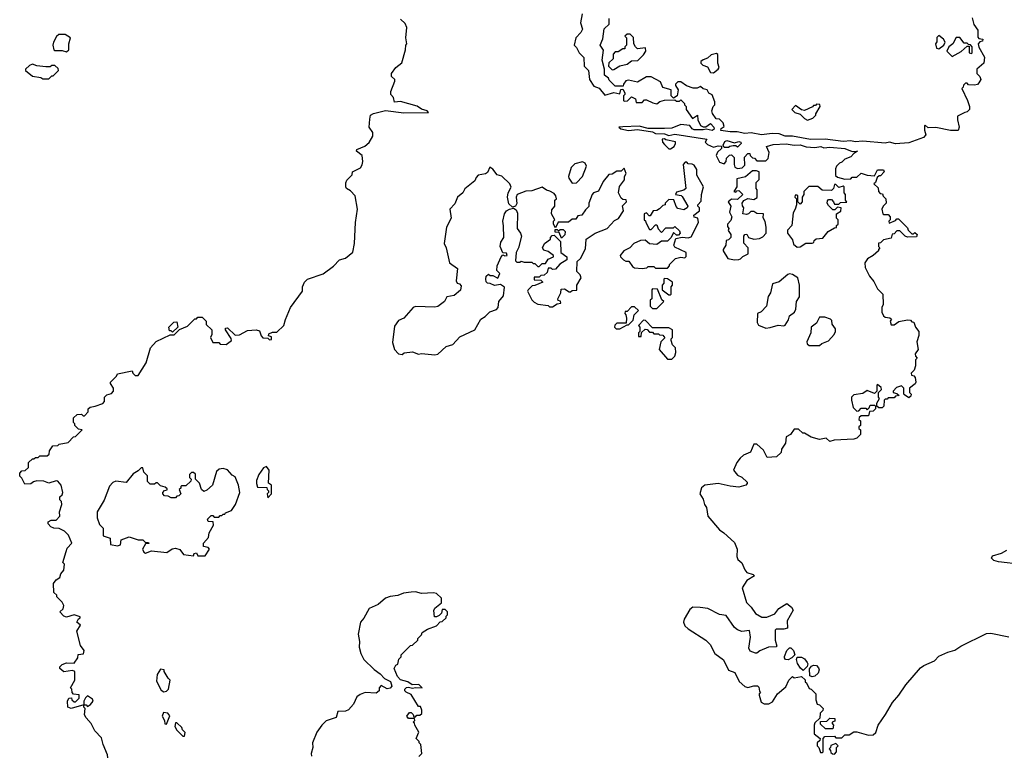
# Model space of a CAD drawing. Extents: x 2386897 to 2565480, y 579156 to 761880.
# Tile 188 of 191: x 2528850 to 2535455, y 716652 to 721587. Entities that reach past the tile are written whole.
import ezdxf

# ---------------------------------------------------------------- set-up
doc = ezdxf.new("R2010")
doc.units = 0

msp = doc.modelspace()

# ---------------------------------------------------------------- linework, layer by layer
at = {"layer": '0CON10XD'}
for points in [[(2529410, 716725), (2529398.8, 716768.8), (2529353.3, 716815), (2529330, 716865), (2529295, 716902.5), (2529283.9, 716923.9), (2529290, 716965), (2529280, 716975), (2529280, 716990), (2529295, 716990), (2529305, 716980), (2529325, 716992.5), (2529342.5, 717015), (2529339.3, 717029.3), (2529305, 717050), (2529291.7, 717038.3), (2529280, 717015), (2529280, 716990), (2529195, 716966.7), (2529173.3, 716975), (2529170, 717015), (2529180, 717035), (2529198.3, 717038.3), (2529200, 717025), (2529215, 717010), (2529225, 717010), (2529250, 717035), (2529248.3, 717058.3), (2529211.7, 717061.7), (2529203, 717073), (2529200, 717095), (2529190, 717105), (2529220, 717155), (2529220, 717215), (2529205, 717220), (2529145, 717212.5), (2529120, 717235), (2529120, 717245), (2529135, 717260), (2529165, 717272.5), (2529215, 717270), (2529240, 717305), (2529241.7, 717328.3), (2529278.3, 717331.7), (2529282.5, 717355), (2529258.3, 717388.3), (2529233.3, 717485), (2529257.5, 717525), (2529233.3, 717545), (2529243.6, 717566.4), (2529256.7, 717573.3), (2529255, 717580), (2529215, 717593.8), (2529165, 717579.2), (2529146.7, 717585), (2529120, 717615), (2529142.5, 717635), (2529147, 717657), (2529135, 717680), (2529100, 717715), (2529100, 717725), (2529080, 717745), (2529077.5, 717805), (2529095, 717830), (2529120, 717845), (2529125, 717870), (2529147, 717893), (2529150, 717935), (2529140, 717945), (2529160.7, 718019.3), (2529169.3, 718040.7), (2529200, 718075), (2529178.3, 718128.3), (2529150, 718155), (2529115, 718172.5), (2529080, 718175), (2529060, 718185), (2529040, 718205), (2529041.7, 718218.3), (2529061.7, 718228.3), (2529095, 718230), (2529120, 718255), (2529117.5, 718285), (2529132.5, 718335), (2529130, 718355), (2529120, 718365), (2529120, 718385), (2529135, 718400), (2529140, 718415), (2529127.5, 718465), (2529105, 718490), (2529095, 718492.5), (2529045, 718477.5), (2529011.7, 718491.7), (2528965, 718492.5), (2528943, 718487), (2528925, 718472.5), (2528885, 718470), (2528865, 718510), (2528850, 718525), (2528850, 718545), (2528865, 718560), (2528887, 718563), (2528908.3, 718581.7), (2528910, 718615), (2528935, 718640), (2528945, 718640), (2528955, 718650), (2528975, 718650), (2528985, 718660), (2529035, 718660), (2529048.3, 718671.7), (2529050, 718695), (2529071.7, 718728.3), (2529105, 718730), (2529115, 718740), (2529175, 718750), (2529211.7, 718788.3), (2529225, 718790), (2529270, 718835), (2529245, 718840), (2529220, 718865), (2529220, 718875), (2529210, 718885), (2529210, 718915), (2529235, 718937.5), (2529265, 718940), (2529275, 718930), (2529285, 718930), (2529310, 718955), (2529310, 718975), (2529321.7, 718988.3), (2529357, 718993), (2529408.3, 719011.7), (2529420, 719025), (2529420, 719055), (2529435, 719070), (2529465, 719080), (2529480, 719095), (2529480, 719115), (2529460, 719145), (2529460, 719155), (2529500, 719195), (2529505, 719210), (2529605, 719230), (2529610, 719215), (2529625, 719200), (2529645, 719200), (2529697.5, 719285), (2529727.5, 719385), (2529765, 719427.5), (2529858.3, 719471.7), (2529887, 719473), (2529921.7, 719508.3), (2529975, 719530), (2530025, 719580), (2530035, 719580), (2530045, 719590), (2530075, 719590), (2530100, 719565), (2530101.7, 719541.7), (2530140, 719505), (2530140, 719475), (2530130, 719455), (2530145, 719420), (2530185, 719420), (2530195, 719410), (2530235, 719407.5), (2530270, 719435), (2530268.3, 719448.3), (2530230, 719505), (2530231.7, 719518.3), (2530245, 719520), (2530295, 719470), (2530325, 719472.5), (2530378.3, 719501.7), (2530437, 719507), (2530458.3, 719498.3), (2530470, 719465), (2530481.7, 719451.7), (2530515, 719450), (2530525, 719440), (2530538.3, 719441.7), (2530538.3, 719458.3), (2530520, 719465), (2530521.7, 719478.3), (2530545, 719490), (2530575, 719490), (2530622.5, 719535), (2530632.5, 719575), (2530667.5, 719655), (2530747.5, 719765), (2530747.5, 719795), (2530760, 719825), (2530780, 719845), (2530885, 719881.2), (2530955, 719932.5), (2530994.2, 719975.8), (2531035, 719986.7), (2531085, 720027.5), (2531096.2, 720085), (2531102, 720225), (2531116.2, 720315), (2531100, 720405), (2531069.3, 720439.3), (2531043.3, 720455), (2531037.5, 720465), (2531038.3, 720491.7), (2531045, 720510), (2531080, 720545), (2531082.5, 720565), (2531136.7, 720593.3), (2531146.4, 720613.6), (2531152.5, 720635), (2531147.5, 720675), (2531110, 720705), (2531112.5, 720715), (2531165, 720737.5), (2531195, 720762.5), (2531220, 720805), (2531219.5, 720829.5), (2531193.3, 720865), (2531199.3, 720919.3), (2531203.3, 720945), (2531222.3, 720957.7), (2531305, 720976.4), (2531427.9, 720962.1), (2531592.5, 720965), (2531583.3, 720975), (2531545.6, 720985.6), (2531515.7, 721005.7), (2531405, 721037.5), (2531365, 721033.8), (2531357.5, 721065), (2531340, 721085), (2531340, 721105), (2531367.5, 721175), (2531366.4, 721186.4), (2531343.3, 721205), (2531343.3, 721225), (2531373.3, 721265), (2531413.6, 721296.4), (2531437.5, 721385), (2531440, 721415), (2531447.5, 721425), (2531440, 721465), (2531447.5, 721535), (2531435, 721560), (2531405, 721590)], [(2532622.5, 721625), (2532612.5, 721565), (2532626.4, 721523.6), (2532615, 721500), (2532580, 721465), (2532570, 721415), (2532585, 721400), (2532603.3, 721365), (2532633.9, 721333.9), (2532637.5, 721275), (2532666.7, 721245), (2532673.3, 721185), (2532700.7, 721140.7), (2532738.3, 721128.3), (2532775, 721080), (2532835, 721097.5), (2532875, 721090), (2532881.7, 721118.3), (2532895, 721120), (2532910, 721095), (2532910, 721085), (2532900, 721075), (2532900, 721045), (2532905, 721040), (2532928.3, 721041.7), (2532955, 721070), (2532980, 721055), (2532985, 721030), (2533025, 721030), (2533041.7, 721048.3), (2533055, 721050), (2533098.3, 721028.3), (2533125, 721022.5), (2533145, 721037.5), (2533175, 721047.5), (2533245, 721050), (2533255, 721040), (2533275, 721040), (2533285, 721050), (2533310, 721025), (2533310, 721015), (2533320, 721005), (2533320, 720985), (2533363.3, 720923.3), (2533396.4, 720946.4), (2533400, 720915), (2533417, 720877), (2533435, 720867.5), (2533453, 720867), (2533485, 720890), (2533506.7, 720865), (2533507.7, 720852.3), (2533495, 720844.2), (2533455, 720852.5), (2533435, 720846.7), (2533375, 720848.8), (2533360, 720855), (2533345, 720877.5), (2533285, 720883.3), (2533225, 720858), (2533175, 720855.6), (2533065, 720855.8), (2533005, 720871.2), (2532895, 720867.5), (2532870, 720865), (2532883.3, 720855), (2532935, 720844), (2532995, 720850), (2533095, 720833.3), (2533115, 720823.3), (2533175, 720821.2), (2533205, 720810), (2533245, 720819.2), (2533460, 720785), (2533447.5, 720765), (2533465, 720750), (2533505, 720732.5), (2533535, 720740), (2533558.3, 720738.3), (2533558.3, 720721.7), (2533531.7, 720698.3), (2533522.5, 720675), (2533545, 720630), (2533575, 720620), (2533590, 720635), (2533591.7, 720658.3), (2533611.7, 720678.3), (2533625, 720680), (2533641.7, 720661.7), (2533642.5, 720615), (2533648.3, 720598.3), (2533665, 720587.5), (2533697, 720593), (2533715, 720610), (2533712.5, 720665), (2533735, 720690), (2533748.3, 720688.3), (2533750, 720675), (2533765, 720660), (2533778.3, 720658.3), (2533795, 720640), (2533855, 720640), (2533870, 720655), (2533876.7, 720695), (2533860, 720735), (2533905, 720748.8), (2533992.7, 720752.7), (2534045, 720743.8), (2534085, 720746.2), (2534125, 720733.3), (2534185, 720730), (2534224.3, 720735.7), (2534245, 720728), (2534285, 720732.5), (2534385, 720722.5), (2534435, 720702.5), (2534470, 720705), (2534445, 720690), (2534425, 720667.5), (2534385, 720650), (2534365, 720630), (2534350, 720625), (2534330, 720605), (2534323, 720587), (2534321.7, 720541.7), (2534335, 720530), (2534385, 720517.5), (2534425, 720520), (2534435, 720530), (2534465, 720530), (2534495, 720557.5), (2534535, 720542.5), (2534585, 720540), (2534605, 720580), (2534645, 720580), (2534650, 720565), (2534625, 720540), (2534615, 720540), (2534601.7, 720528.3), (2534590, 720495), (2534580, 720485), (2534608.3, 720458.3), (2534610, 720435), (2534621.7, 720421.7), (2534638.3, 720418.3), (2534641.7, 720401.7), (2534660, 720385), (2534662.5, 720355), (2534642.5, 720335), (2534632.5, 720315), (2534640, 720285), (2534645, 720280), (2534675, 720280), (2534690, 720265), (2534690, 720245), (2534680, 720235), (2534681.7, 720221.7), (2534725, 720240), (2534735, 720250), (2534745, 720250), (2534805, 720190), (2534810, 720175), (2534835, 720150), (2534845, 720150), (2534855, 720160), (2534870, 720145), (2534865, 720130), (2534805, 720127.5), (2534790, 720135), (2534755, 720170), (2534735, 720170), (2534715, 720150), (2534701.7, 720148.3), (2534695, 720120), (2534645, 720110), (2534625, 720090), (2534611.7, 720088.3), (2534610, 720065), (2534620, 720055), (2534610, 720045), (2534610, 720035), (2534576.1, 720003.9), (2534537, 719983), (2534520, 719955), (2534522.5, 719925), (2534550, 719865), (2534580.7, 719830.7), (2534605, 719780), (2534640, 719745), (2534643, 719677), (2534633.6, 719656.4), (2534632.5, 719625), (2534645, 719600), (2534655, 719590), (2534687, 719587), (2534698.3, 719578.3), (2534690, 719565), (2534695, 719540), (2534715, 719540), (2534748.3, 719561.7), (2534805, 719572.5), (2534825, 719570), (2534835, 719560), (2534848.3, 719558.3), (2534860, 719525), (2534882.5, 719495), (2534881.7, 719468.3), (2534867.5, 719425), (2534877.5, 719375), (2534857.5, 719345), (2534858.3, 719328.3), (2534870, 719315), (2534860, 719305), (2534860, 719265), (2534850, 719235), (2534830, 719215), (2534831.7, 719201.7), (2534848.3, 719198.3), (2534857, 719187), (2534862.5, 719155), (2534856.4, 719143.6), (2534820, 719115), (2534820, 719085), (2534830, 719075), (2534828.3, 719061.7), (2534815, 719050), (2534785, 719070)], [(2535239.3, 721599.3), (2535250, 721555), (2535276.4, 721516.4), (2535278.3, 721468.3), (2535285, 721460), (2535310, 721455), (2535308.3, 721441.7), (2535291.7, 721438.3), (2535280, 721425), (2535283, 721403), (2535322.5, 721335), (2535317.5, 721295), (2535270, 721255), (2535270, 721225), (2535290, 721205), (2535296.7, 721185), (2535285, 721162.5), (2535275, 721152.5), (2535255, 721147.5), (2535215, 721150), (2535205, 721160), (2535195, 721160), (2535181.7, 721148.3), (2535180, 721135), (2535170, 721125), (2535207.5, 721045), (2535222.5, 721005), (2535222.5, 720985), (2535205, 720967.5), (2535190, 720965), (2535141.7, 720938.3), (2535140, 720915), (2535152.5, 720865), (2535146.2, 720843.8), (2535095, 720843.3), (2534995, 720862.5), (2534945, 720860), (2534925, 720880), (2534920, 720875), (2534920, 720845), (2534927.5, 720815), (2534913, 720797), (2534815, 720761.2), (2534725, 720754.3), (2534685, 720766), (2534655, 720758.8), (2534505, 720771.4), (2534455, 720768.1), (2534425, 720774.3), (2534375, 720768.6), (2534254.2, 720784.2), (2534155, 720782.9), (2534035, 720804.2), (2533985, 720804.3), (2533945, 720821.2), (2533897, 720823), (2533825.8, 720814.2), (2533757.3, 720827.3), (2533715, 720822.9), (2533663.9, 720833.9), (2533615, 720833.8), (2533554, 720844), (2533555, 720857.5), (2533575, 720870), (2533570, 720895), (2533545, 720920), (2533521.7, 720921.7), (2533498.3, 720958.3), (2533492.5, 720975), (2533502.5, 721005), (2533512.5, 721015), (2533513.8, 721035), (2533495, 721082.5), (2533473.6, 721093.6), (2533462.5, 721115), (2533435, 721122.5), (2533417.5, 721137.5), (2533395, 721127.5), (2533368.3, 721128.3), (2533323, 721143), (2533285, 721170), (2533265, 721170), (2533250, 721155), (2533250, 721145), (2533267.5, 721115), (2533260, 721075), (2533235, 721060), (2533220, 721075), (2533220, 721115), (2533165, 721132.5), (2533149.3, 721169.3), (2533085, 721202.5), (2533055, 721202.5), (2532995, 721167.5), (2532935, 721180), (2532915, 721177.5), (2532900, 721155), (2532898.3, 721141.7), (2532845, 721140), (2532805, 721180), (2532800, 721195), (2532772.5, 721215), (2532772.5, 721255), (2532756.7, 721315), (2532767, 721383), (2532744, 721415), (2532762.3, 721457.7), (2532771.2, 721525), (2532803.6, 721556.4), (2532803.3, 721595)], [(2529165, 721370), (2529180, 721385), (2529180, 721425), (2529190, 721465), (2529155, 721487.5), (2529113, 721487), (2529097, 721473), (2529077.5, 721435), (2529073.3, 721415), (2529080, 721385), (2529085, 721380), (2529135, 721380), (2529165, 721370)], [(2532825, 721250), (2532835, 721252.5), (2532875, 721277.5), (2532925, 721287.5), (2532955, 721310), (2532997, 721313), (2533035, 721350), (2533050, 721375), (2533047, 721397), (2532995, 721390), (2532980, 721405), (2532970, 721425), (2532967, 721467), (2532945, 721490), (2532925, 721490), (2532910, 721475), (2532920, 721465), (2532920, 721415), (2532910, 721405), (2532908.3, 721391.7), (2532895, 721390), (2532865, 721370), (2532845, 721370), (2532830, 721355), (2532830, 721325), (2532803, 721297), (2532800, 721275), (2532825, 721250)], [(2535015, 721390), (2535050, 721415), (2535057.5, 721435), (2535047.5, 721455), (2535015, 721480), (2535003, 721467), (2535001.7, 721438.3), (2534992.5, 721425), (2535000, 721395), (2535015, 721390)], [(2535105, 721340), (2535165, 721372.5), (2535205, 721410), (2535218.3, 721408.3), (2535220, 721365), (2535235, 721360), (2535240, 721365), (2535240, 721405), (2535228.3, 721418.3), (2535215, 721420), (2535205, 721430), (2535185, 721430), (2535157, 721467), (2535133, 721467), (2535110, 721425), (2535082.5, 721405), (2535070, 721375), (2535105, 721340)], [(2533505, 721230), (2533536.4, 721253.6), (2533542.5, 721265), (2533532.5, 721295), (2533532.5, 721352.5), (2533525, 721360), (2533489.3, 721350.7), (2533465, 721327.5), (2533435, 721317.5), (2533420, 721305), (2533420, 721295), (2533431.7, 721281.7), (2533465, 721270), (2533485, 721232.5), (2533505, 721230)], [(2529045, 721190), (2529065, 721210), (2529075, 721210), (2529110, 721245), (2529108.3, 721258.3), (2529085, 721280), (2529065, 721280), (2529055, 721270), (2529025, 721270), (2528965, 721277.5), (2528935, 721287.5), (2528915, 721280), (2528890, 721255), (2528890, 721245), (2528935, 721207.5), (2528991.7, 721198.3), (2529005, 721190), (2529045, 721190)], [(2534135, 720912.5), (2534170, 720925), (2534190, 720945), (2534190, 720955), (2534220, 721005), (2534218.3, 721018.3), (2534195, 721020), (2534188.3, 721011.7), (2534175, 721010), (2534168.3, 721001.7), (2534115, 720977.5), (2534095, 720982.5), (2534055, 721010), (2534030, 720985), (2534050, 720965), (2534085, 720952.5), (2534113.6, 720923.6), (2534135, 720912.5)], [(2533215, 720720), (2533240, 720735), (2533250, 720755), (2533248.3, 720768.3), (2533185, 720780), (2533176.4, 720786.4), (2533160, 720785), (2533162.5, 720765), (2533175, 720750), (2533205, 720720), (2533215, 720720)], [(2533605, 720730), (2533575, 720730), (2533570, 720745), (2533580.7, 720769.3), (2533593.8, 720776.2), (2533645, 720760), (2533675, 720770), (2533687.5, 720765), (2533690, 720755), (2533665, 720732.5), (2533655, 720740), (2533635, 720740), (2533613, 720737), (2533605, 720730)], [(2532555, 720490), (2532585, 720492.5), (2532626.1, 720533.9), (2532652.5, 720605), (2532643, 720623), (2532625, 720632.5), (2532575, 720620), (2532550, 720595), (2532532.5, 720535), (2532533, 720523), (2532555, 720490)], [(2533025, 719917.5), (2533057, 719923), (2533065, 719930), (2533105, 719930), (2533115, 719920), (2533195, 719920), (2533210, 719935), (2533210, 719945), (2533250, 719985), (2533285, 719992.5), (2533311.7, 719988.3), (2533321.7, 719998.3), (2533320, 720025), (2533245, 720060), (2533237.5, 720075), (2533251.7, 720118.3), (2533295, 720127.5), (2533335, 720122.5), (2533355, 720130), (2533402.5, 720225), (2533400, 720255), (2533375, 720262.5), (2533372.5, 720275), (2533410, 720305), (2533410, 720325), (2533400, 720335), (2533400, 720345), (2533421.7, 720368.3), (2533423.3, 720415), (2533437.5, 720465), (2533393, 720543), (2533391.7, 720581.7), (2533375, 720610), (2533361.7, 720618.3), (2533335, 720620), (2533325, 720630), (2533315, 720630), (2533300, 720615), (2533317.5, 720455), (2533305, 720442.5), (2533255, 720430), (2533250, 720415), (2533287, 720407), (2533295, 720400), (2533332.5, 720335), (2533327.5, 720325), (2533305, 720310), (2533265, 720320), (2533253, 720333), (2533238.3, 720378.3), (2533205, 720380), (2533180, 720355), (2533180, 720345), (2533165, 720340), (2533143, 720317), (2533125, 720307.5), (2533100, 720305), (2533078.3, 720271.7), (2533071.7, 720271.7), (2533055, 720290), (2533040, 720285), (2533040, 720245), (2533048.3, 720238.3), (2533050, 720225), (2533075, 720180), (2533085, 720180), (2533115, 720210), (2533125, 720210), (2533133, 720183), (2533155, 720160), (2533185, 720190), (2533235, 720190), (2533245, 720200), (2533275, 720170), (2533280, 720155), (2533268.3, 720141.7), (2533255, 720140), (2533235, 720160), (2533220, 720125), (2533195, 720100), (2533155, 720100), (2533125, 720077.5), (2533075, 720082.5), (2533045, 720107.5), (2533013.6, 720106.4), (2532970, 720085), (2532943, 720057), (2532902.5, 720035), (2532877.5, 720005), (2532880, 719995), (2532900, 719975), (2532915, 719967.5), (2532937, 719967), (2532961.7, 719931.7), (2532975, 719922.5), (2533025, 719917.5)], [(2531635, 719337.5), (2531655, 719342.5), (2531710, 719395), (2531755, 719407.5), (2531801.7, 719458.3), (2531903.3, 719505), (2531942.9, 719577.1), (2531973.3, 719595), (2532004.3, 719625.7), (2532048.3, 719641.7), (2532060, 719655), (2532064.1, 719695.9), (2532096.4, 719733.6), (2532101.7, 719791.7), (2532075, 719810), (2532035, 719803.3), (2532005, 719817.5), (2531988.3, 719818.3), (2531978.3, 719828.3), (2531977.5, 719845), (2531980, 719865), (2531995, 719880), (2532005, 719870), (2532025, 719870), (2532058.3, 719851.7), (2532070, 719885), (2532050, 719905), (2532053.3, 719935), (2532080, 719995), (2532091.7, 720008.3), (2532105, 720002.5), (2532120, 720005), (2532115, 720020), (2532091.7, 720021.7), (2532073.3, 720065), (2532076.7, 720095), (2532097.5, 720125), (2532096.2, 720203.8), (2532090, 720235), (2532102.9, 720285), (2532115, 720304), (2532135, 720316.2), (2532163, 720323), (2532180, 720310), (2532189.3, 720289.3), (2532186.7, 720185), (2532210, 720155), (2532216.7, 720135), (2532196.7, 720055), (2532180, 720025), (2532175, 719970), (2532185, 719960), (2532205, 719960), (2532215, 719967.5), (2532235, 719960), (2532285, 719960), (2532295, 719950), (2532305, 719950), (2532325, 719930), (2532335, 719930), (2532355, 719950), (2532378.3, 719951.7), (2532395, 719980), (2532430, 719995), (2532430, 720005), (2532395, 720032.5), (2532365, 720040), (2532357.5, 720055), (2532370, 720085), (2532410, 720115), (2532410, 720125), (2532421.7, 720138.3), (2532435, 720140), (2532478.3, 720098.3), (2532480, 720025), (2532520, 719995), (2532520, 719975), (2532473.6, 719946.4), (2532445, 719912.5), (2532425, 719910), (2532415, 719920), (2532395, 719920), (2532388.3, 719891.7), (2532368.3, 719871.7), (2532345, 719870), (2532335, 719860), (2532301.7, 719858.3), (2532301.7, 719841.7), (2532345, 719840), (2532360, 719825), (2532305, 719802.5), (2532288.3, 719801.7), (2532260, 719775), (2532257.5, 719765), (2532285, 719707.5), (2532300.7, 719690.7), (2532325, 719677.5), (2532395, 719670), (2532405, 719660), (2532425, 719660), (2532455, 719680), (2532480, 719685), (2532478.3, 719698.3), (2532461.7, 719701.7), (2532460, 719715), (2532480, 719755), (2532481.7, 719778.3), (2532505, 719780), (2532535, 719760), (2532545, 719760), (2532555, 719770), (2532588.3, 719771.7), (2532587.5, 719805), (2532617.5, 719855), (2532610, 719875), (2532588.3, 719898.3), (2532590, 719965), (2532612.5, 719985), (2532645, 720050), (2532650, 720115), (2532710, 720155), (2532790, 720185), (2532840.7, 720239.3), (2532866.4, 720253.6), (2532900, 720305), (2532893, 720337), (2532920, 720365), (2532918.3, 720378.3), (2532895, 720380), (2532885, 720390), (2532867.5, 720425), (2532873, 720467), (2532907, 720513), (2532907.5, 720535), (2532917.5, 720555), (2532905, 720590), (2532885, 720570), (2532855, 720570), (2532825, 720550), (2532801.7, 720548.3), (2532765, 720500), (2532733, 720437), (2532700, 720425), (2532690, 720415), (2532667.5, 720355), (2532667, 720333), (2532645, 720310), (2532620, 720275), (2532595, 720270), (2532581.7, 720248.3), (2532555, 720247.5), (2532531.7, 720228.3), (2532461.7, 720228.3), (2532445, 720190), (2532430, 720215), (2532430, 720235), (2532440, 720245), (2532416.7, 720285), (2532419.3, 720310.7), (2532440, 720335), (2532440, 720375), (2532450, 720385), (2532447.5, 720405), (2532435, 720420), (2532407, 720437), (2532383, 720443), (2532355, 720462.5), (2532285, 720438.8), (2532244.2, 720435.8), (2532187, 720413), (2532180, 720395), (2532186, 720354), (2532175, 720336.7), (2532155, 720330), (2532131.9, 720351.9), (2532122.5, 720395), (2532126.2, 720425), (2532146.4, 720463.6), (2532138.8, 720485), (2532085, 720537.5), (2532052.5, 720545), (2532023, 720583), (2532003, 720597), (2531988, 720562), (2531975, 720553.3), (2531925, 720542.5), (2531911.7, 720528.3), (2531903.3, 720505), (2531835, 720452.5), (2531822.5, 720425), (2531786.2, 720395), (2531768.8, 720351.2), (2531736.2, 720315), (2531744.3, 720255), (2531713.3, 720195), (2531696.7, 720085), (2531711.2, 720055), (2531732.5, 719955), (2531787, 719917), (2531777.5, 719835), (2531785, 719820), (2531800, 719815), (2531811.7, 719801.7), (2531807, 719773), (2531765, 719736.7), (2531715, 719727.5), (2531700, 719695), (2531655, 719662.5), (2531635, 719657.5), (2531505, 719662.5), (2531490, 719655), (2531426.4, 719583.6), (2531390.7, 719569.3), (2531365, 719530), (2531351.7, 719421.7), (2531363.3, 719373.3), (2531390, 719345), (2531415, 719340), (2531428.3, 719351.7), (2531485, 719357.5), (2531525, 719342.5), (2531545, 719347.5), (2531635, 719337.5)], [(2533645, 719976.7), (2533673, 719977), (2533685, 719983.3), (2533701.7, 719998.3), (2533737.5, 720015), (2533737.5, 720055), (2533708.3, 720088.3), (2533707.5, 720135), (2533713.6, 720146.4), (2533727, 720147), (2533740, 720125), (2533775, 720113.3), (2533811.7, 720118.3), (2533835, 720130), (2533857.5, 720155), (2533857.5, 720195), (2533851.7, 720231.7), (2533838.3, 720258.3), (2533840, 720285), (2533795, 720287.5), (2533775, 720300), (2533755, 720300), (2533740, 720285), (2533725, 720280), (2533700, 720285), (2533707.5, 720325), (2533698.3, 720338.3), (2533697.5, 720355), (2533707, 720373), (2533735, 720387.5), (2533775, 720380), (2533797, 720393), (2533797.5, 720445), (2533790, 720455), (2533790, 720495), (2533810, 720515), (2533810, 720565), (2533791.7, 720571.7), (2533765, 720572.5), (2533718.3, 720531.7), (2533661.7, 720518.3), (2533660, 720465), (2533640, 720435), (2533655, 720430), (2533661.7, 720438.3), (2533675, 720440), (2533700, 720415), (2533665, 720380), (2533625, 720382.5), (2533602.5, 720365), (2533620, 720335), (2533612.5, 720295), (2533627.5, 720265), (2533620.7, 720239.3), (2533597.5, 720215), (2533598.3, 720198.3), (2533607.5, 720185), (2533603, 720173), (2533620, 720145), (2533620, 720125), (2533605, 720110), (2533590, 720105), (2533587, 720073), (2533570, 720045), (2533570, 720035), (2533600, 719985), (2533645, 719976.7)], [(2534065, 720060), (2534085, 720062.5), (2534123, 720087), (2534165, 720087.5), (2534177, 720093), (2534180, 720105), (2534193, 720117), (2534238.3, 720121.7), (2534273.9, 720166.1), (2534315, 720190), (2534328.3, 720191.7), (2534330, 720205), (2534340, 720215), (2534340, 720245), (2534330, 720255), (2534330, 720285), (2534358.3, 720301.7), (2534360, 720325), (2534335, 720330), (2534318.3, 720311.7), (2534305, 720310), (2534275, 720340), (2534267.5, 720355), (2534268.3, 720371.7), (2534275, 720380), (2534295, 720380), (2534310, 720365), (2534315, 720350), (2534345, 720350), (2534355, 720360), (2534398.3, 720361.7), (2534390, 720375), (2534390, 720415), (2534380, 720425), (2534380, 720465), (2534375, 720470), (2534345, 720460), (2534325, 720480), (2534315, 720480), (2534310, 720455), (2534295, 720440), (2534233, 720443), (2534205, 720467.5), (2534143, 720467), (2534110, 720435), (2534110, 720415), (2534100, 720395), (2534100, 720365), (2534085, 720350), (2534070, 720365), (2534070, 720405), (2534065, 720410), (2534051.7, 720408.3), (2534050, 720395), (2534060, 720385), (2534060, 720345), (2534052.5, 720315), (2534038.3, 720291.7), (2534030, 720205), (2534000, 720175), (2534000, 720155), (2534035, 720110), (2534041.7, 720081.7), (2534065, 720060)], [(2532485, 720120), (2532468.3, 720158.3), (2532441.7, 720161.7), (2532441.7, 720178.3), (2532455, 720180), (2532465, 720170), (2532475, 720180), (2532495, 720180), (2532510, 720165), (2532507, 720143), (2532485, 720120)], [(2533855, 719517.5), (2533885, 719522.5), (2533937, 719537), (2533975, 719532.5), (2533985, 719537.5), (2534007, 719573), (2534015, 719600), (2534047.5, 719625), (2534057.5, 719645), (2534060, 719695), (2534081.7, 719728.3), (2534080, 719805), (2534070, 719855), (2534035, 719877.5), (2534015, 719882.5), (2534003, 719877), (2533945, 719827.5), (2533900, 719815), (2533887.5, 719755), (2533870.7, 719729.3), (2533860, 719665), (2533825, 719627.5), (2533800, 719615), (2533797.5, 719555), (2533807, 719537), (2533855, 719517.5)], [(2533215, 719740), (2533220, 719745), (2533220, 719795), (2533230, 719805), (2533230, 719825), (2533195, 719847.5), (2533175, 719850), (2533170, 719845), (2533171.7, 719818.3), (2533160, 719805), (2533160, 719775), (2533205, 719740), (2533215, 719740)], [(2533125, 719650), (2533170, 719695), (2533158.3, 719708.3), (2533128.3, 719778.3), (2533095, 719780), (2533090, 719775), (2533090, 719715), (2533080, 719705), (2533080, 719665), (2533095, 719650), (2533125, 719650)], [(2532851.7, 719511.7), (2532875, 719512.5), (2532925, 719540), (2532935, 719540), (2532965, 719570), (2532973, 719607), (2533000, 719635), (2532975, 719660), (2532955, 719660), (2532925, 719630), (2532911.7, 719628.3), (2532910, 719615), (2532917, 719607), (2532920, 719585), (2532918.3, 719551.7), (2532855, 719550), (2532841.7, 719538.3), (2532840, 719525), (2532851.7, 719511.7)], [(2529875, 719490), (2529865, 719500), (2529855, 719500), (2529850, 719525), (2529885, 719557.5), (2529905, 719560), (2529910, 719525), (2529875, 719490)], [(2533225, 719310), (2533245, 719330), (2533252.5, 719355), (2533250, 719385), (2533230, 719405), (2533220, 719435), (2533220, 719445), (2533230, 719455), (2533230, 719505), (2533205, 719520), (2533095, 719520), (2533048.3, 719568.3), (2533035, 719570), (2533000, 719535), (2533010, 719525), (2533010, 719495), (2533000, 719485), (2533001.7, 719461.7), (2533018.3, 719461.7), (2533021.7, 719488.3), (2533045, 719510), (2533058.3, 719508.3), (2533075, 719490), (2533095, 719490), (2533105, 719480), (2533135, 719480), (2533143, 719473), (2533165, 719470), (2533177, 719453), (2533150, 719425), (2533140, 719375), (2533195, 719310), (2533225, 719310)], [(2534215, 719400), (2534230, 719415), (2534275, 719432.5), (2534312.5, 719475), (2534322.5, 719495), (2534321.7, 719511.7), (2534300, 719545), (2534298.3, 719568.3), (2534288.3, 719578.3), (2534251.7, 719591.7), (2534215, 719590), (2534195, 719550), (2534160, 719525), (2534156.7, 719485), (2534130, 719425), (2534131.7, 719411.7), (2534145, 719400), (2534215, 719400)], [(2534785, 719070), (2534780, 719075), (2534780, 719115), (2534765, 719130), (2534731.7, 719118.3), (2534710, 719095), (2534710, 719085), (2534735, 719080), (2534750, 719065), (2534725, 719060), (2534715, 719050), (2534675, 719050), (2534668.3, 719041.7), (2534655, 719040), (2534650, 719035), (2534647.5, 718995), (2534635, 718982.5), (2534613, 718983), (2534600, 718995), (2534600, 719015), (2534617.5, 719045), (2534610, 719055), (2534610, 719085), (2534630, 719105), (2534628.3, 719118.3), (2534605, 719140), (2534600, 719135), (2534600, 719095), (2534585, 719080), (2534535, 719100), (2534505, 719080), (2534445, 719070), (2534430, 719055), (2534430, 719035), (2534440, 718985), (2534465, 718960), (2534478.3, 718961.7), (2534495, 718980), (2534525, 718980), (2534535, 718970), (2534548.3, 718981.7), (2534555, 719000), (2534585, 719000), (2534590, 718995), (2534590, 718975), (2534575, 718960), (2534551.7, 718958.3), (2534545, 718930), (2534495, 718930), (2534481.7, 718918.3), (2534480, 718905), (2534490, 718895), (2534490, 718865), (2534480, 718855), (2534480, 718845), (2534490, 718835), (2534490, 718805), (2534465, 718780), (2534445, 718773.3), (2534313.9, 718766.1), (2534285, 718757.5), (2534259.3, 718779.3), (2534215, 718770), (2534160, 718785), (2534115, 718812.5), (2534103, 718813), (2534075, 718840), (2534045, 718840), (2534020, 718805), (2533991.7, 718788.3), (2533987.5, 718745), (2533960, 718705), (2533957, 718683), (2533927, 718653), (2533865, 718650), (2533839.3, 718699.3), (2533795, 718740), (2533775, 718740), (2533752.5, 718685), (2533705, 718666.2), (2533683.3, 718645), (2533660, 718615), (2533637.5, 718565), (2533665, 718530), (2533695, 718517.5), (2533730, 718485), (2533730, 718475), (2533720, 718465), (2533675, 718451.2), (2533615, 718456.7), (2533535, 718476), (2533445, 718463.3), (2533424.1, 718445.9), (2533413.3, 718405), (2533435, 718370), (2533443.3, 718335), (2533456.7, 718315), (2533466.7, 718255), (2533543.6, 718163.6), (2533572.5, 718145), (2533645, 718080), (2533663.3, 718035), (2533660, 717985), (2533667.5, 717965), (2533695, 717942.5), (2533713.3, 717895), (2533728.3, 717878.3), (2533770, 717865), (2533780, 717855), (2533726.7, 717825), (2533697.5, 717775), (2533726.4, 717676.4), (2533756.1, 717646.1), (2533785, 717602.5), (2533828.3, 717578.3), (2533861.7, 717578.3), (2533915, 717600), (2533942.3, 717637.7), (2533995, 717670), (2534027.5, 717645), (2534037.5, 717625), (2533997.5, 717555), (2534000, 717505), (2533975, 717497.5), (2533925, 717497.5), (2533918.3, 717491.7), (2533917.5, 717425), (2533930, 717385), (2533925, 717380), (2533873, 717377), (2533815, 717352.5), (2533795, 717337.5), (2533785, 717337.5), (2533750.7, 717350.7), (2533740.7, 717370.7), (2533752.5, 717445), (2533745, 717490), (2533695, 717483.3), (2533665, 717493.8), (2533645, 717510), (2533588.6, 717588.6), (2533545, 717596.2), (2533467, 717637), (2533415, 717643.3), (2533365, 717646), (2533345, 717630), (2533307.1, 717565), (2533303.5, 717545), (2533311.1, 717521.1), (2533335, 717500), (2533452.5, 717425), (2533482.5, 717395), (2533514.2, 717334.2), (2533571.2, 717291.2), (2533605, 717222.5), (2533646.4, 717206.4), (2533677, 717147), (2533715, 717112.5), (2533735, 717107.5), (2533775, 717118.8), (2533798.8, 717118.8), (2533808.8, 717108.8), (2533813, 717083), (2533820, 717075), (2533810, 717065), (2533810, 717055), (2533825, 717007.5), (2533845, 716997.5), (2533875, 716997.5), (2533899.3, 717010.7), (2533932.5, 717065), (2533989.3, 717110.7), (2534010, 717155), (2534035, 717180), (2534045, 717172.5), (2534095, 717180), (2534118.3, 717158.3), (2534120, 717145), (2534128.3, 717138.3), (2534145, 717100), (2534160, 717095), (2534190, 717065), (2534190, 717025), (2534200, 716995), (2534215, 716990), (2534240, 716965), (2534238.3, 716951.7), (2534220, 716935), (2534218.3, 716901.7), (2534185, 716870), (2534180, 716855), (2534180, 716795), (2534220, 716765), (2534218.3, 716751.7), (2534200, 716735), (2534200, 716715), (2534210, 716705), (2534221.7, 716671.7), (2534235, 716670), (2534240, 716675), (2534240, 716765), (2534251.7, 716778.3), (2534315, 716780), (2534325, 716770), (2534365, 716770), (2534385, 716790), (2534415, 716790), (2534445, 716810), (2534465, 716810), (2534545, 716786.7), (2534575, 716790), (2534593.3, 716805), (2534608.8, 716855), (2534658.8, 716925), (2534704.6, 717005.4), (2534748.5, 717055), (2534794.6, 717125.4), (2534892.2, 717237.8), (2534915.5, 717254.5), (2534985.8, 717285), (2535015, 717317.1), (2535076.2, 717343.8), (2535123.4, 717356.6), (2535164, 717385), (2535335, 717470), (2535365, 717471.2), (2535485, 717447.3)], [(2530095, 717990), (2530122.5, 718035), (2530115, 718046.7), (2530083.6, 718053.6), (2530082.5, 718075), (2530117, 718113), (2530120, 718145), (2530150, 718195), (2530148.3, 718218.3), (2530115, 718220), (2530110, 718235), (2530135, 718260), (2530145, 718260), (2530155, 718250), (2530185, 718250), (2530195, 718260), (2530205, 718260), (2530215, 718270), (2530225, 718270), (2530231.7, 718278.3), (2530270, 718295), (2530297.5, 718335), (2530327.5, 718415), (2530317.5, 718465), (2530295, 718520), (2530275, 718530), (2530245, 718567.5), (2530215, 718576.7), (2530188.3, 718571.7), (2530170, 718555), (2530142.5, 718465), (2530105, 718430), (2530085, 718422.5), (2530070, 718435), (2530057, 718477), (2530030, 718505), (2530028.3, 718538.3), (2530015, 718550), (2530001.7, 718548.3), (2529990, 718535), (2529990, 718515), (2530000, 718505), (2529998.3, 718491.7), (2529965, 718460), (2529935, 718460), (2529930, 718455), (2529930, 718445), (2529920, 718435), (2529930, 718405), (2529918.3, 718391.7), (2529905, 718390), (2529895, 718380), (2529865, 718380), (2529845, 718390), (2529821.7, 718391.7), (2529810, 718405), (2529810, 718415), (2529821.7, 718428.3), (2529838.3, 718431.7), (2529838.3, 718438.3), (2529825, 718450), (2529795, 718460), (2529775, 718480), (2529765, 718480), (2529755, 718470), (2529725, 718470), (2529708.3, 718488.3), (2529707.5, 718527.5), (2529681.7, 718551.7), (2529675, 718580), (2529665, 718580), (2529645, 718560), (2529610.7, 718539.3), (2529565, 718482.5), (2529495, 718490), (2529475, 718482.5), (2529453, 718457), (2529417, 718363), (2529370, 718285), (2529370, 718245), (2529385, 718200), (2529410, 718175), (2529410, 718125), (2529457.5, 718107.5), (2529460, 718065), (2529505, 718057.5), (2529526.7, 718063.3), (2529531.7, 718098.3), (2529585, 718117.5), (2529645, 718097.5), (2529677, 718097), (2529695, 718080), (2529715, 718080), (2529717, 718073), (2529695, 718070), (2529673.3, 718035), (2529683.3, 718015), (2529695, 718007.5), (2529735, 718023.3), (2529837.5, 718012.5), (2529872.3, 718037.7), (2529895, 718041.2), (2529925, 718033.3), (2529948.3, 717998.3), (2530015, 717990), (2530020, 718005), (2530035, 718010), (2530045, 717990), (2530095, 717990)], [(2530515, 718380), (2530540, 718405), (2530540, 718465), (2530518.3, 718478.3), (2530522.5, 718565), (2530505, 718590), (2530485, 718580), (2530453.3, 718535), (2530437.5, 718495), (2530437.5, 718475), (2530445, 718450), (2530508.3, 718448.3), (2530510, 718435), (2530520, 718425), (2530520, 718415), (2530510, 718405), (2530515, 718380)], [(2535571.3, 717931.3), (2535415, 717948.9), (2535385, 717958.8), (2535370, 717975), (2535375, 717990), (2535435, 718007.1), (2535472.6, 718027.4)], [(2531526.7, 716643.3), (2531547.5, 716665), (2531540, 716725), (2531530, 716735), (2531530, 716745), (2531510, 716765), (2531527, 716807), (2531500, 716855), (2531498.3, 716868.3), (2531490, 716875), (2531500, 716885), (2531498.3, 716898.3), (2531458.3, 716898.3), (2531447.5, 716915), (2531465, 716940), (2531475, 716940), (2531490, 716925), (2531495, 716910), (2531505, 716910), (2531515, 716920), (2531535, 716920), (2531547, 716933), (2531547.5, 716955), (2531538.3, 716978.3), (2531525, 716980), (2531475, 717060), (2531443.3, 717075), (2531433.8, 717085), (2531433.8, 717095), (2531444.3, 717105.7), (2531458.3, 717108.3), (2531485, 717101.2), (2531505, 717107.5), (2531550, 717105), (2531527, 717127), (2531483.6, 717123.6), (2531453.6, 717143.6), (2531405, 717157.5), (2531385, 717180), (2531362.5, 717235), (2531373.6, 717256.4), (2531386.7, 717263.3), (2531393, 717297), (2531408.3, 717311.7), (2531410, 717325), (2531471.7, 717388.3), (2531485, 717390), (2531520, 717425), (2531520, 717435), (2531545, 717460), (2531550, 717475), (2531585, 717497.5), (2531645, 717520), (2531671.7, 717548.3), (2531685, 717550), (2531710, 717575), (2531710, 717585), (2531720, 717595), (2531720, 717615), (2531705, 717630), (2531685, 717630), (2531680, 717605), (2531665, 717590), (2531645, 717580), (2531631.7, 717581.7), (2531627, 717623), (2531635, 717640), (2531680, 717675), (2531680, 717705), (2531645, 717737.5), (2531625, 717742.5), (2531545, 717737.5), (2531505, 717747.5), (2531477, 717747), (2531425, 717740), (2531386.4, 717723.6), (2531335, 717717.5), (2531303, 717707), (2531255, 717662.5), (2531195, 717637.5), (2531158.3, 717571.7), (2531136.7, 717545), (2531121.2, 717465), (2531128.8, 717415), (2531126.4, 717376.4), (2531138.8, 717335), (2531157.5, 717295), (2531227, 717227), (2531267.7, 717197.7), (2531296.4, 717166.4), (2531337.7, 717147.7), (2531346.7, 717115), (2531335, 717102), (2531315, 717098.6), (2531275, 717120), (2531261.2, 717105), (2531262.5, 717085), (2531241.7, 717068.3), (2531167, 717073), (2531135, 717060), (2531112.5, 717045), (2531090, 716995), (2531055, 716957.5), (2531035, 716947.5), (2530985, 716946.7), (2530972.5, 716905), (2530905, 716882.5), (2530877.5, 716855), (2530843.9, 716806.1), (2530813.8, 716736.2), (2530816.2, 716705), (2530806, 716665), (2530807.5, 716645)], [(2534005, 717292.5), (2533987.5, 717295), (2533980, 717305), (2533981.2, 717315), (2533996, 717355), (2534015, 717373.8), (2534023.3, 717373.3), (2534040, 717355), (2534050, 717325), (2534030, 717305), (2534005, 717292.5)], [(2534105, 717220), (2534087, 717237), (2534068.3, 717268.3), (2534060, 717295), (2534065, 717310), (2534095, 717310), (2534115, 717300), (2534133.3, 717275), (2534137.5, 717265), (2534132.5, 717247.5), (2534105, 717220)], [(2529817, 717077), (2529835, 717082.5), (2529847.5, 717095), (2529860, 717155), (2529845, 717170), (2529820, 717215), (2529820, 717225), (2529795, 717230), (2529772.5, 717195), (2529768.3, 717148.3), (2529798.3, 717088.3), (2529817, 717077)], [(2534165, 717177.5), (2534150, 717185), (2534148.3, 717231.7), (2534160.7, 717249.3), (2534175, 717256.7), (2534195, 717253.3), (2534209.2, 717239.2), (2534213.3, 717225), (2534206.1, 717203.9), (2534185, 717182.5), (2534165, 717177.5)], [(2529835, 716860), (2529856.4, 716916.4), (2529843.6, 716933.6), (2529815, 716940), (2529806.7, 716915), (2529822.5, 716885), (2529823, 716863), (2529835, 716860)], [(2534305, 716830), (2534255, 716830), (2534221.7, 716861.7), (2534221.7, 716878.3), (2534265, 716880), (2534285, 716900), (2534318.3, 716898.3), (2534318.3, 716881.7), (2534300, 716875), (2534300, 716865), (2534310, 716855), (2534305, 716830)], [(2529955, 716780), (2529960, 716805), (2529941.7, 716821.7), (2529938.3, 716838.3), (2529905, 716870), (2529895, 716870), (2529890, 716845), (2529905, 716820), (2529945, 716780), (2529955, 716780)], [(2529440.8, 716635), (2529438.8, 716655), (2529410, 716725)], [(2534315, 716660), (2534330, 716675), (2534330, 716705), (2534340, 716715), (2534325, 716730), (2534291.7, 716718.3), (2534290, 716705), (2534280, 716695), (2534290, 716685), (2534291.7, 716671.7), (2534301.7, 716661.7), (2534315, 716660)]]:
    msp.add_lwpolyline(points, dxfattribs=at)

doc.saveas('drawing.dxf')
